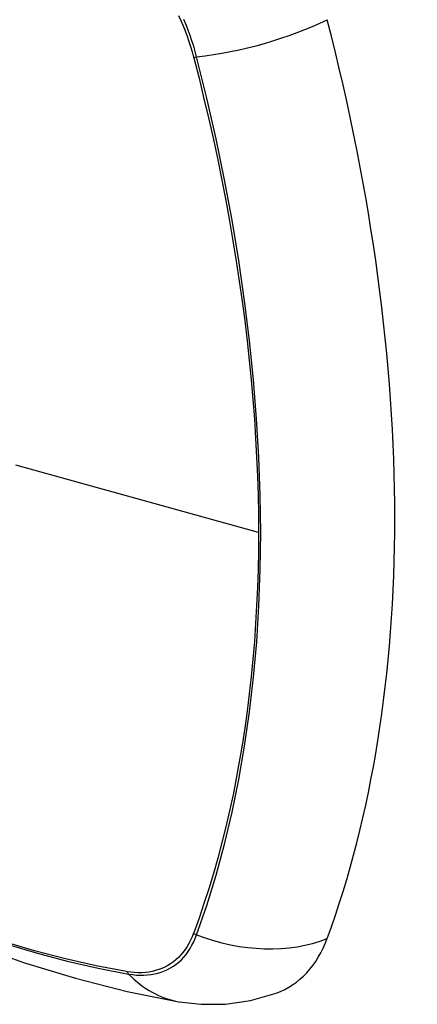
# Model space of a CAD drawing. Header units: inches. Extents: x 378 to 445.2, y 145.3 to 209.5.
# Tile 4 of 129: x 406.684 to 406.987, y 174.585 to 175.335. Entities that reach past the tile are written whole.
import ezdxf

# ---------------------------------------------------------------- set-up
doc = ezdxf.new("R2010")
doc.units = ezdxf.units.IN
doc.header["$MEASUREMENT"] = 0
doc.layers.add('Visible Edges(ANSI)', color=7, linetype='Continuous', lineweight=25)
doc.layers.add('Visible Tangent Edges(ANSI)', color=7, linetype='Continuous', lineweight=25)

msp = doc.modelspace()

# ---------------------------------------------------------------- linework, layer by layer
at = {"layer": 'Visible Edges(ANSI)', "flags": 128}
for points in [[(406.19131, 174.93735), (406.22711, 174.90319), (406.26348, 174.87043), (406.30036, 174.83911), (406.33771, 174.80929), (406.37547, 174.78103), (406.4136, 174.75437), (406.45206, 174.72936), (406.4908, 174.70606), (406.52977, 174.68451), (406.56893, 174.66475), (406.60824, 174.64685), (406.64766, 174.63084), (406.68713, 174.61677), (406.72663, 174.60471), (406.76609, 174.59469), (406.80547, 174.58679)], [(406.80547, 174.58679), (406.8225, 174.58483), (406.84081, 174.58496), (406.86002, 174.58765), (406.87952, 174.59327)]]:
    msp.add_lwpolyline(points, dxfattribs=at)
at = {"layer": 'Visible Edges(ANSI)'}
for centre, major_axis, start_param, end_param in [((406.05113, 175.4857), (-0.64961, 1.12515), 3.59073, 4.263252), ((406.80011, 174.75099), (0.08858, -0.15343), 6.184386, 6.732322)]:
    msp.add_ellipse(centre, major_axis=major_axis, ratio=0.57735, start_param=start_param, end_param=end_param, dxfattribs=at)
at = {"layer": 'Visible Tangent Edges(ANSI)'}
for p, q in [((406.81664, 175.30654), (406.81676, 175.30608)), ((406.86601, 174.94427), (406.68127, 174.99563)), ((406.81676, 174.63928), (406.81664, 174.63896)), ((406.76591, 174.60967), (406.76557, 174.60972))]:
    msp.add_line(p, q, dxfattribs=at)
at = {"layer": 'Visible Tangent Edges(ANSI)', "flags": 128}
for points in [[(406.80506, 175.33834), (406.80685, 175.3344), (406.80855, 175.33044), (406.81015, 175.32646), (406.81165, 175.32247), (406.81305, 175.31848), (406.81435, 175.31449), (406.81555, 175.31051), (406.81664, 175.30654)], [(406.81894, 175.30665), (406.81786, 175.31071), (406.81667, 175.31478), (406.81537, 175.31886), (406.81396, 175.32294), (406.81245, 175.32702), (406.81083, 175.33108), (406.80911, 175.33514)], [(406.81894, 174.63781), (406.82665, 174.6602), (406.83374, 174.68325), (406.84017, 174.70694), (406.84594, 174.73124), (406.85104, 174.75613), (406.85547, 174.78158), (406.85922, 174.80755), (406.86228, 174.83402), (406.86466, 174.86096), (406.86636, 174.88832), (406.86737, 174.91606), (406.86771, 174.94419), (406.86736, 174.97271), (406.86633, 175.00164), (406.86462, 175.03096), (406.86223, 175.06064), (406.85916, 175.09063), (406.85541, 175.12091), (406.85098, 175.15143), (406.84588, 175.18217), (406.84012, 175.21309), (406.83371, 175.24415), (406.82665, 175.27534), (406.81894, 175.30665)], [(406.81676, 175.30608), (406.82073, 175.29044), (406.82453, 175.27484), (406.82817, 175.25926), (406.83165, 175.24372), (406.83497, 175.2282), (406.83812, 175.21272), (406.84111, 175.19727), (406.84394, 175.18186), (406.8466, 175.16649), (406.84909, 175.15117), (406.85142, 175.1359), (406.85357, 175.12069), (406.85556, 175.10554), (406.85737, 175.09046), (406.85901, 175.07545), (406.86048, 175.06052), (406.86178, 175.04566), (406.8629, 175.03089), (406.86385, 175.01621), (406.86463, 175.00162), (406.86524, 174.98712), (406.86567, 174.97274), (406.86593, 174.95846), (406.86601, 174.94427)], [(406.86601, 174.94427), (406.86593, 174.93021), (406.86567, 174.91624), (406.86524, 174.90237), (406.86464, 174.88859), (406.86386, 174.87491), (406.86291, 174.86133), (406.86179, 174.84787), (406.86049, 174.83451), (406.85902, 174.82127), (406.85738, 174.80815), (406.85557, 174.79516), (406.85359, 174.7823), (406.85143, 174.76956), (406.84911, 174.75697), (406.84662, 174.74451), (406.84396, 174.7322), (406.84113, 174.72004), (406.83813, 174.70802), (406.83497, 174.69616), (406.83165, 174.68446), (406.82817, 174.67292), (406.82452, 174.66154), (406.82074, 174.65039), (406.81676, 174.63928)], [(406.81664, 174.63896), (406.81555, 174.63625), (406.81435, 174.63364), (406.81305, 174.63116), (406.81165, 174.62879), (406.81014, 174.62654), (406.80854, 174.62441), (406.80685, 174.62241), (406.80506, 174.62054), (406.80317, 174.6188), (406.8012, 174.61719), (406.79914, 174.61572), (406.797, 174.61439), (406.79478, 174.6132), (406.79248, 174.61216), (406.7901, 174.61125), (406.78765, 174.61049), (406.78514, 174.60987), (406.78256, 174.6094), (406.77991, 174.60908), (406.77721, 174.6089), (406.77446, 174.60887), (406.77165, 174.60899), (406.7688, 174.60926), (406.76591, 174.60967)], [(406.76557, 174.60972), (406.74239, 174.61414), (406.71899, 174.61942), (406.69541, 174.62558), (406.67165, 174.6326)], [(406.76715, 174.60791), (406.77013, 174.60745), (406.77306, 174.60715), (406.77594, 174.607), (406.77877, 174.60701), (406.78154, 174.60717), (406.78426, 174.60748), (406.78691, 174.60795), (406.78949, 174.60857), (406.792, 174.60934), (406.79443, 174.61026), (406.79679, 174.61132), (406.79907, 174.61254), (406.80126, 174.6139), (406.80336, 174.61541), (406.80537, 174.61706), (406.80729, 174.61884), (406.80911, 174.62077), (406.81083, 174.62283), (406.81245, 174.62502), (406.81396, 174.62733), (406.81537, 174.62977), (406.81667, 174.63233), (406.81786, 174.63501), (406.81894, 174.63781)], [(406.67281, 174.6311), (406.69667, 174.624), (406.72036, 174.61776), (406.74386, 174.6124), (406.76715, 174.60791)]]:
    msp.add_lwpolyline(points, dxfattribs=at)
at = {"layer": 'Visible Tangent Edges(ANSI)'}
for centre, major_axis, ratio, start_param, end_param in [((406.43258, 175.14338), (-0.17318, 0.29996), 0.57735, 5.05527, 10.652693), ((406.85182, 175.35526), (-0.11437, -0.02947), 0.354513, 1.189336, 2.097696), ((406.82168, 175.3107), (-0.00954, -0.00241), 0.356312, 0.927458, 1.191165), ((406.82168, 174.64451), (-0.00927, 0.00332), 0.735414, 1.274627, 1.538334), ((406.85182, 174.71824), (-0.11089, 0.04067), 0.735518, 1.543956, 2.452315), ((406.77203, 174.61584), (0.00172, 0.00969), 0.732421, 2.38426, 2.647967), ((406.82569, 174.70315), (-0.02022, -0.11637), 0.735518, 5.786899, 6.283185)]:
    msp.add_ellipse(centre, major_axis=major_axis, ratio=ratio, start_param=start_param, end_param=end_param, dxfattribs=at)
msp.add_ellipse((406.43317, 175.14372), major_axis=(0.17111, -0.29637), ratio=0.57735, dxfattribs=at)

doc.saveas('drawing.dxf')
